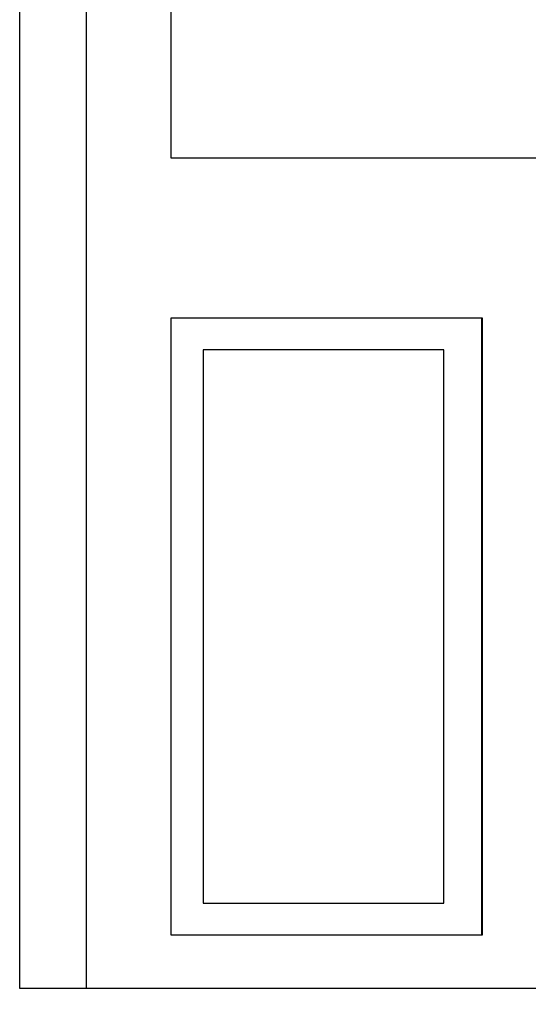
# Model space of a CAD drawing. Header units: millimetres. Extents: x -36478 to 31050, y -14811 to 11827.
# Tile 11 of 217: x -14849 to -14371, y 465 to 1390. Entities that reach past the tile are written whole.
import ezdxf

# ---------------------------------------------------------------- set-up
doc = ezdxf.new("R2010")
doc.units = ezdxf.units.MM
doc.header["$MEASUREMENT"] = 0
doc.linetypes.add('Wipeout_Contour', pattern=[1000, 0, -1000])
for name, color, linetype in [('Nové_Konstrukce - nosné', 7, 'Continuous'), ('Nové_Kóty - SP', 7, 'Continuous'), ('Nové_Výplně - Povrchové', 7, 'Continuous')]:
    doc.layers.add(name, color=color, linetype=linetype)
doc.styles.add('GENEROVANÝ_STYL_2', font='txt')
doc.dimstyles.new('GENEROVANÝ_STYL__2', dxfattribs={"dimtxt": 125, "dimasz": 190, "dimexe": 0.18, "dimexo": 300, "dimgap": 0, "dimtad": 1, "dimdec": 0, "dimzin": 0, "dimdsep": 46, "dimtxsty": 'GENEROVANÝ_STYL_2', "dimblk": 'ARROWHEAD_6', "dimblk1": 'ARROWHEAD_6', "dimblk2": 'ARROWHEAD_6', "dimcen": 0.09, "dimclrd": 1, "dimclre": 1, "dimclrt": 1, "dimazin": 0, "dimtfac": 1, "dimtdec": 4, "dimtmove": 2, "dimatfit": 3, "dimfxl": 1, "dimtolj": 1, "dimtzin": 0, "dimarcsym": 0})

# ---------------------------------------------------------------- blocks, each defined once
blk = doc.blocks.new('*D6341')
at = {"layer": 'Nové_Kóty - SP', "color": 1, "linetype": 'Continuous', "lineweight": 25}
for p, q in [((-14198.18, 331.03), (-14198.18, 481.03)), ((-14298.18, 431.03), (-14098.18, 231.03)), ((-14098.18, 150), (-14298.18, 350)), ((-13898.18, 331.03), (-14385.68, 331.03)), ((-14198.18, 250), (-14198.18, 331.03)), ((-14098.18, 119.97), (-14298.18, 319.97)), ((-14198.18, 234.99), (-14259.14, 278.68)), ((-14198.18, 234.99), (-14606.2, 275.24)), ((-14606.2, 275.24), (-14606.2, 207.4)), ((-14098.18, 69.7), (-14298.18, 269.7)), ((-13898.18, 250), (-14385.68, 250))]:
    blk.add_line(p, q, dxfattribs=at)
at = {"layer": 'Nové_Kóty - SP', "color": 1, "lineweight": 25, "insert": (-14043.14, 361.13), "char_height": 125, "attachment_point": 7, "rotation": 90, "style": 'GENEROVANÝ_STYL_2'}
blk.add_mtext('\\A1;{\\pql;\\fArial|b0|i0|c0|p38;80}', dxfattribs=at)
blk = doc.blocks.new('ARROWHEAD_6')
at = {"color": 0, "linetype": 'Continuous', "lineweight": 0}
for p, q in [((-0.5, -0.5), (0.5, 0.5)), ((0, 0), (-1, 0))]:
    blk.add_line(p, q, dxfattribs=at)

msp = doc.modelspace()

# ---------------------------------------------------------------- wipeouts: each hides what was drawn before it
at = {"color": 254, "linetype": 'Wipeout_Contour', "lineweight": 0, "ltscale": 59705.194202}
msp.add_wipeout([(-14786.49, 2500), (-14848.91, 2500), (-14848.91, 480), (-14786.49, 480)], dxfattribs=at).dxf.layer = 'Nové_Výplně - Povrchové'
at = {"color": 254, "linetype": 'Wipeout_Contour', "lineweight": 0, "ltscale": 58806.787937}
msp.add_wipeout([(-14676.51, 1080), (-14676.52, 1080), (-14676.52, 560), (-14676.51, 560)], dxfattribs=at).dxf.layer = 'Nové_Výplně - Povrchové'

# ---------------------------------------------------------------- next in the draw order: linework, layer by layer
at = {"layer": 'Nové_Konstrukce - nosné', "color": 1, "linetype": 'Continuous', "lineweight": 25}
msp.add_line((-14848.91, 480), (-14848.91, 2586.29), dxfattribs=at)

# ---------------------------------------------------------------- next in the draw order: wipeouts: each hides what was drawn before it
at = {"color": 254, "linetype": 'Wipeout_Contour', "lineweight": 0, "ltscale": 88903.376722}
msp.add_wipeout([(-14786.49, 530), (-14706.49, 530), (-14706.49, 1110), (-14706.49, 1260), (-14706.49, 2402), (-14786.49, 2402)], dxfattribs=at).dxf.layer = 'Nové_Výplně - Povrchové'
at = {"color": 254, "linetype": 'Wipeout_Contour', "lineweight": 0, "ltscale": 58355.546145}
msp.add_wipeout([(-14676.51, 560), (-14450.51, 560), (-14450.51, 1080), (-14676.51, 1080)], dxfattribs=at).dxf.layer = 'Nové_Výplně - Povrchové'

# ---------------------------------------------------------------- next in the draw order: linework, layer by layer
at = {"layer": 'Nové_Konstrukce - nosné', "color": 1, "linetype": 'Continuous', "lineweight": 25}
for p, q in [((-14676.52, 1080), (-14676.52, 560)), ((-14450.51, 1080), (-14676.51, 1080)), ((-14676.51, 1080), (-14676.51, 560)), ((-14450.51, 560), (-14450.51, 1080)), ((-14676.51, 560), (-14450.51, 560))]:
    msp.add_line(p, q, dxfattribs=at)

# ---------------------------------------------------------------- next in the draw order: wipeouts: each hides what was drawn before it
at = {"color": 254, "linetype": 'Wipeout_Contour', "lineweight": 0, "ltscale": 86528.356716}
msp.add_wipeout([(-14414.49, 1110), (-14334.49, 1110), (-14042.49, 1110), (-14042.49, 1260), (-14706.49, 1260), (-14706.49, 1110)], dxfattribs=at).dxf.layer = 'Nové_Výplně - Povrchové'
at = {"color": 254, "linetype": 'Wipeout_Contour', "lineweight": 0, "ltscale": 115070.633119}
msp.add_wipeout([(-14786.49, 530), (-14786.49, 480), (-13962.49, 480), (-13962.49, 530), (-14042.49, 530), (-14334.49, 530), (-14414.49, 530), (-14706.49, 530)], dxfattribs=at).dxf.layer = 'Nové_Výplně - Povrchové'

# ---------------------------------------------------------------- next in the draw order: linework, layer by layer
at = {"layer": 'Nové_Konstrukce - nosné', "color": 1, "linetype": 'Continuous', "lineweight": 25}
for p, q in [((-14786.49, 2500), (-14786.49, 480)), ((-14706.49, 530), (-14706.49, 1110)), ((-13936.91, 480), (-14848.91, 480))]:
    msp.add_line(p, q, dxfattribs=at)

# ---------------------------------------------------------------- next in the draw order: wipeouts: each hides what was drawn before it
at = {"color": 254, "linetype": 'Wipeout_Contour', "lineweight": 0, "ltscale": 171376.817485}
msp.add_wipeout([(-14042.5, 2402), (-14706.49, 2402), (-14706.49, 1260), (-14042.5, 1260), (-14042.5, 1370), (-14107.39, 1370), (-14122.47, 1370), (-14129.54, 1372.93), (-14132.47, 1380), (-14129.54, 1387.07), (-14122.47, 1390), (-14042.5, 1390)], dxfattribs=at).dxf.layer = 'Nové_Výplně - Povrchové'
at = {"color": 254, "linetype": 'Wipeout_Contour', "lineweight": 0, "ltscale": 57762.850501}
msp.add_wipeout([(-14414.49, 1110), (-14414.52, 1110), (-14414.52, 530), (-14414.49, 530)], dxfattribs=at).dxf.layer = 'Nové_Výplně - Povrchové'

# ---------------------------------------------------------------- next in the draw order: linework, layer by layer
at = {"layer": 'Nové_Konstrukce - nosné', "color": 1, "linetype": 'Continuous', "lineweight": 25}
for p, q in [((-14706.49, 1260), (-14706.49, 2402)), ((-14042.49, 1260), (-14706.49, 1260))]:
    msp.add_line(p, q, dxfattribs=at)

# ---------------------------------------------------------------- next in the draw order: wipeouts: each hides what was drawn before it
at = {"color": 254, "linetype": 'Wipeout_Contour', "lineweight": 0, "ltscale": 57603.069716}
msp.add_wipeout([(-14414.49, 530), (-14334.49, 530), (-14334.49, 1110), (-14414.49, 1110)], dxfattribs=at).dxf.layer = 'Nové_Výplně - Povrchové'

# ---------------------------------------------------------------- next in the draw order: linework, layer by layer
at = {"layer": 'Nové_Konstrukce - nosné', "color": 1, "linetype": 'Continuous', "lineweight": 25}
for p, q in [((-14706.49, 1110), (-14414.49, 1110)), ((-14414.52, 530), (-14414.52, 1110)), ((-14414.49, 1110), (-14414.49, 530)), ((-14414.49, 530), (-14706.49, 530))]:
    msp.add_line(p, q, dxfattribs=at)

# ---------------------------------------------------------------- next in the draw order: dimensions: what is measured, and where the dimension line sits
at = {"layer": 'Nové_Kóty - SP', "color": 1, "linetype": 'Continuous', "lineweight": 25}
dim = msp.add_linear_dim(base=(-14198.18, 331.03), p1=(-14186.87, 250), p2=(-13972.54, 331.03), angle=90, text='80', dimstyle='GENEROVANÝ_STYL__2', dxfattribs=at)
dim.commit()
dim.dimension.update_dxf_attribs({"geometry": '*D6341', "text_midpoint": (-14105.64, 456.42), "dimtype": 160, "text_rotation": 90})

doc.saveas('drawing.dxf')
